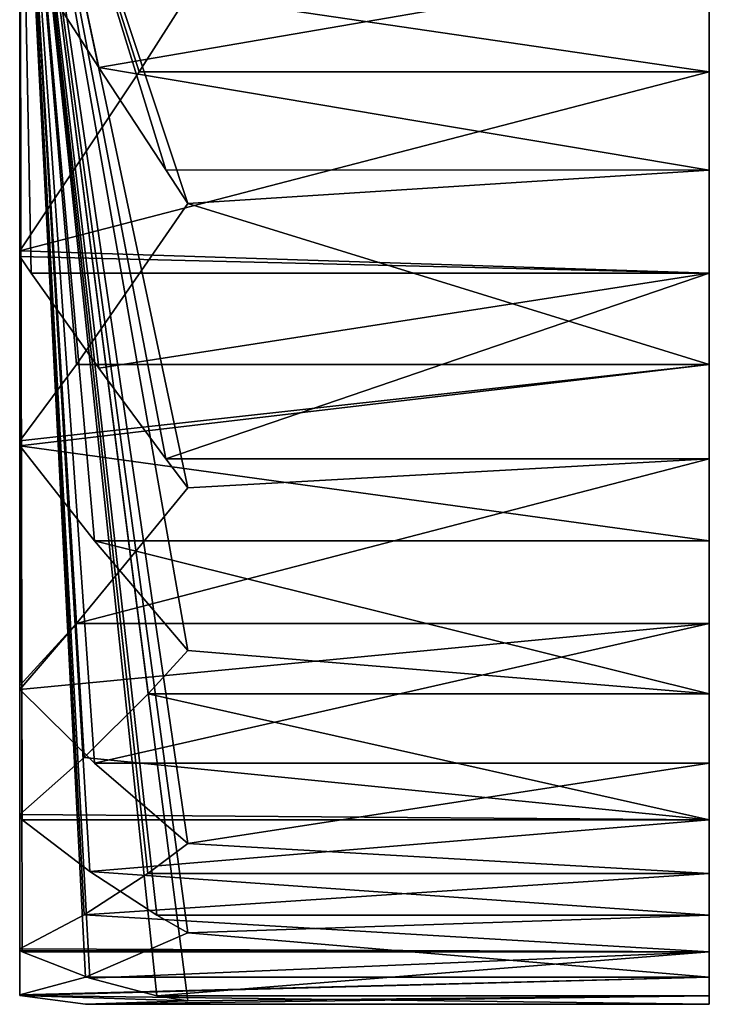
# Model space of a CAD drawing. Header units: millimetres. Extents: x 0 to 281, y 0 to 118.
# Tile 4 of 54: x 105.72 to 111.25, y 13.46 to 21.35. Entities that reach past the tile are written whole.
import ezdxf

# ---------------------------------------------------------------- set-up
doc = ezdxf.new("R2010")
doc.units = ezdxf.units.MM
doc.header["$LTSCALE"] = 25.4
doc.layers.get('0').update_dxf_attribs({"true_color": 0xff5454})

# ---------------------------------------------------------------- blocks, each defined once
blk = doc.blocks.new('WHEEL-LUX-I-8430.STL')
at = {"color": 0}
mesh = blk.add_polyface(dxfattribs=at)
corners = [(-81.3891, 144.9223, -0.3461), (-81.3891, 145.071, 3.1071), (-81.3891, 144.8536, 1.3867), (-81.3891, 145.2753, -2.044), (-81.3891, 145.5686, 4.7684), (-81.3891, 145.903, -3.6606), (-81.3891, 146.3329, 6.325), (-81.3891, 146.7881, -5.1518), (-81.3891, 147.343, 7.7347), (-81.3891, 147.9067, -6.4771), (-81.3891, 148.5713, 8.9588), (-81.3891, 149.2281, -7.6001), (-81.3891, 149.9843, 9.9641), (-81.3891, 150.7163, -8.4903), (-81.3891, 151.5436, 10.7231), (-81.3891, 152.3308, -9.1234), (-81.3891, 153.2065, 11.2151), (-81.3891, 154.0275, -9.4822), (-81.3891, 154.9277, 11.4267), (-81.3891, 155.76, -9.5568), (-81.3891, 156.6603, 11.3521), (-81.3891, 157.4812, -9.3452), (-81.3891, 158.3569, 10.9934), (-81.3891, 159.1441, -8.8532), (-81.3891, 159.9714, 10.3603), (-81.3891, 160.7034, -8.0942), (-81.3891, 161.4596, 9.4701), (-81.3891, 162.1164, -7.0889), (-81.3891, 162.781, 8.347), (-81.3891, 163.3447, -5.8647), (-81.3891, 163.8996, 7.0218), (-81.3891, 164.3548, -4.4551), (-81.3891, 164.7848, 5.5306), (-81.3891, 165.1191, -2.8984), (-81.3891, 165.4124, 3.914), (-81.3891, 165.6167, -1.2372), (-81.3891, 165.7654, 2.2161), (-81.3891, 165.8341, 0.4833)]
mesh.append_faces([[corners[k] for k in face] for face in [(0, 1, 2), (36, 35, 37)]], dxfattribs={"vtx0": -1, "color": 0})
mesh.append_faces([[corners[k] for k in face] for face in [(1, 3, 4), (4, 5, 6), (6, 7, 8), (8, 9, 10), (10, 11, 12), (12, 13, 14), (14, 15, 16), (16, 17, 18), (18, 19, 20), (20, 21, 22), (22, 23, 24), (24, 25, 26), (26, 27, 28), (28, 29, 30), (30, 31, 32), (32, 33, 34), (34, 35, 36)]], dxfattribs={"vtx0": -1, "vtx1": -1, "color": 0})
mesh.append_faces([[corners[k] for k in face] for face in [(1, 0, 3), (4, 3, 5), (6, 5, 7), (8, 7, 9), (10, 9, 11), (12, 11, 13), (14, 13, 15), (16, 15, 17), (18, 17, 19), (20, 19, 21), (22, 21, 23), (24, 23, 25), (26, 25, 27), (28, 27, 29), (30, 29, 31), (32, 31, 33), (34, 33, 35)]], dxfattribs={"vtx0": -1, "vtx2": -1, "color": 0})
mesh = blk.add_polyface(dxfattribs=at)
corners = [(-86.9185, 155.3439, 0.935), (-86.9185, 150.8952, -8.576), (-86.9185, 150.8504, -8.555)]
mesh.append_faces([[corners[k] for k in face] for face in [(0, 1, 2)]], dxfattribs={"color": 0})
mesh = blk.add_polyface(dxfattribs=at)
corners = [(-86.9185, 155.3439, 0.935), (-86.9185, 147.4113, -5.9443), (-86.9185, 147.379, -5.9069)]
mesh.append_faces([[corners[k] for k in face] for face in [(0, 1, 2)]], dxfattribs={"color": 0})
mesh = blk.add_polyface(dxfattribs=at)
corners = [(-86.9185, 155.3439, 0.935), (-86.9185, 145.2991, -2.1231), (-86.9185, 145.2848, -2.0758)]
mesh.append_faces([[corners[k] for k in face] for face in [(0, 1, 2)]], dxfattribs={"color": 0})
mesh = blk.add_polyface(dxfattribs=at)
corners = [(-86.9185, 155.3439, 0.935), (-86.9185, 144.9236, 2.2268), (-86.9185, 144.9298, 2.2759)]
mesh.append_faces([[corners[k] for k in face] for face in [(0, 1, 2)]], dxfattribs={"color": 0})
mesh = blk.add_polyface(dxfattribs=at)
corners = [(-86.9185, 155.3439, 0.935), (-86.9185, 146.35, 6.3534), (-86.9185, 146.3756, 6.3958)]
mesh.append_faces([[corners[k] for k in face] for face in [(0, 1, 2)]], dxfattribs={"color": 0})
mesh = blk.add_polyface(dxfattribs=at)
corners = [(-86.9185, 155.3439, 0.935), (-86.9185, 149.3314, 9.5431), (-86.9185, 149.372, 9.5714)]
mesh.append_faces([[corners[k] for k in face] for face in [(0, 1, 2)]], dxfattribs={"color": 0})
mesh = blk.add_polyface(dxfattribs=at)
corners = [(-85.7472, 151.5441, 10.7233), (-86.9185, 155.3439, 0.935), (-85.5695, 151.2753, 10.6147), (-86.284, 152.3649, 11.0035), (-86.8255, 153.2065, 11.2151), (-86.9185, 153.3525, 11.2444)]
mesh.append_faces([[corners[k] for k in face] for face in [(0, 1, 2), (1, 4, 5)]], dxfattribs={"vtx0": -1, "color": 0})
mesh.append_faces([[corners[k] for k in face] for face in [(1, 0, 3), (1, 3, 4)]], dxfattribs={"vtx0": -1, "vtx2": -1, "color": 0})
mesh = blk.add_polyface(dxfattribs=at)
corners = [(-86.4642, 149.9843, 9.9641), (-86.9185, 155.3439, 0.935), (-86.9185, 149.372, 9.5714), (-85.5695, 151.2753, 10.6147)]
mesh.append_faces([[corners[k] for k in face] for face in [(0, 1, 2), (1, 0, 3)]], dxfattribs={"vtx0": -1, "color": 0})
mesh = blk.add_polyface(dxfattribs=at)
corners = [(-86.32, 148.5713, 8.9588), (-86.9185, 155.3439, 0.935), (-85.5695, 147.69, 8.123), (-86.9185, 149.3314, 9.5431)]
mesh.append_faces([[corners[k] for k in face] for face in [(0, 1, 2), (1, 0, 3)]], dxfattribs={"vtx0": -1, "color": 0})
mesh = blk.add_polyface(dxfattribs=at)
corners = [(-86.4024, 146.8329, 7.0843), (-86.9185, 155.3439, 0.935), (-86.9185, 146.3756, 6.3958), (-85.8895, 147.343, 7.7347), (-85.5695, 147.69, 8.123)]
mesh.append_faces([[corners[k] for k in face] for face in [(0, 1, 2), (1, 3, 4)]], dxfattribs={"vtx0": -1, "color": 0})
mesh.append_faces([[corners[k] for k in face] for face in [(1, 0, 3)]], dxfattribs={"vtx0": -1, "vtx2": -1, "color": 0})
mesh = blk.add_polyface(dxfattribs=at)
corners = [(-85.8186, 145.5689, 4.769), (-86.9185, 155.3439, 0.935), (-85.5695, 145.428, 4.3885), (-86.356, 145.9186, 5.5625), (-86.8978, 146.3329, 6.325), (-86.9185, 146.35, 6.3534)]
mesh.append_faces([[corners[k] for k in face] for face in [(0, 1, 2), (1, 4, 5)]], dxfattribs={"vtx0": -1, "color": 0})
mesh.append_faces([[corners[k] for k in face] for face in [(1, 0, 3), (1, 3, 4)]], dxfattribs={"vtx0": -1, "vtx2": -1, "color": 0})
mesh = blk.add_polyface(dxfattribs=at)
corners = [(-86.3921, 145.071, 3.1071), (-86.9185, 155.3439, 0.935), (-86.9185, 144.9298, 2.2759), (-85.5695, 145.428, 4.3885)]
mesh.append_faces([[corners[k] for k in face] for face in [(0, 1, 2), (1, 0, 3)]], dxfattribs={"vtx0": -1, "color": 0})
mesh = blk.add_polyface(dxfattribs=at)
corners = [(-86.9185, 144.9236, 2.2268), (-85.5695, 144.8806, 0.0568), (-86.3921, 144.8536, 1.3867), (-86.9185, 155.3439, 0.935)]
mesh.append_faces([[corners[k] for k in face] for face in [(0, 1, 2), (1, 0, 3)]], dxfattribs={"vtx0": -1, "color": 0})
mesh = blk.add_polyface(dxfattribs=at)
corners = [(-86.9185, 155.3439, 0.935), (-85.8181, 144.9223, -0.3461), (-85.5695, 144.8806, 0.0568), (-86.356, 145.0637, -1.2024), (-86.8978, 145.2753, -2.044), (-86.9185, 145.2848, -2.0758)]
mesh.append_faces([[corners[k] for k in face] for face in [(0, 1, 2), (4, 0, 5)]], dxfattribs={"vtx0": -1, "color": 0})
mesh.append_faces([[corners[k] for k in face] for face in [(1, 0, 3), (3, 0, 4)]], dxfattribs={"vtx0": -1, "vtx1": -1, "color": 0})
mesh = blk.add_polyface(dxfattribs=at)
corners = [(-86.9185, 155.3439, 0.935), (-86.4024, 145.5707, -2.9038), (-86.9185, 145.2991, -2.1231), (-85.89, 145.9026, -3.6598), (-85.5695, 146.1424, -4.1231)]
mesh.append_faces([[corners[k] for k in face] for face in [(0, 1, 2), (3, 0, 4)]], dxfattribs={"vtx0": -1, "color": 0})
mesh.append_faces([[corners[k] for k in face] for face in [(1, 0, 3)]], dxfattribs={"vtx0": -1, "vtx1": -1, "color": 0})
mesh = blk.add_polyface(dxfattribs=at)
corners = [(-86.9185, 155.3439, 0.935), (-86.32, 146.7881, -5.1518), (-85.5695, 146.1424, -4.1231), (-86.9185, 147.379, -5.9069)]
mesh.append_faces([[corners[k] for k in face] for face in [(0, 1, 2), (1, 0, 3)]], dxfattribs={"vtx0": -1, "color": 0})
mesh = blk.add_polyface(dxfattribs=at)
corners = [(-86.9185, 155.3439, 0.935), (-86.4642, 147.9067, -6.4771), (-86.9185, 147.4113, -5.9443), (-85.5695, 148.9952, -7.4283)]
mesh.append_faces([[corners[k] for k in face] for face in [(0, 1, 2), (1, 0, 3)]], dxfattribs={"vtx0": -1, "color": 0})
mesh = blk.add_polyface(dxfattribs=at)
corners = [(-86.9185, 155.3439, 0.935), (-85.7469, 149.2281, -7.6001), (-85.5695, 148.9952, -7.4283), (-86.284, 149.9538, -8.076), (-86.8255, 150.7164, -8.4903), (-86.9185, 150.8504, -8.555)]
mesh.append_faces([[corners[k] for k in face] for face in [(0, 1, 2), (4, 0, 5)]], dxfattribs={"vtx0": -1, "color": 0})
mesh.append_faces([[corners[k] for k in face] for face in [(1, 0, 3), (3, 0, 4)]], dxfattribs={"vtx0": -1, "vtx1": -1, "color": 0})
mesh = blk.add_polyface(dxfattribs=at)
corners = [(-86.9185, 155.3439, 0.935), (-85.961, 152.3308, -9.1234), (-86.9185, 150.8952, -8.576), (-85.5695, 152.9458, -9.2875)]
mesh.append_faces([[corners[k] for k in face] for face in [(0, 1, 2), (1, 0, 3)]], dxfattribs={"vtx0": -1, "color": 0})
mesh = blk.add_polyface(dxfattribs=at)
corners = [(-81.3891, 152.3308, -9.1234), (-85.5695, 152.9458, -9.2875), (-81.3891, 154.0275, -9.4822)]
mesh.append_faces([[corners[k] for k in face] for face in [(0, 1, 2)]], dxfattribs={"color": 0})
mesh = blk.add_polyface(dxfattribs=at)
corners = [(-81.3891, 153.2065, 11.2151), (-86.8255, 153.2065, 11.2151), (-86.284, 152.3649, 11.0035)]
mesh.append_faces([[corners[k] for k in face] for face in [(0, 1, 2)]], dxfattribs={"color": 0})
mesh = blk.add_polyface(dxfattribs=at)
corners = [(-81.3891, 153.2065, 11.2151), (-86.284, 152.3649, 11.0035), (-81.3891, 151.5436, 10.7231)]
mesh.append_faces([[corners[k] for k in face] for face in [(0, 1, 2)]], dxfattribs={"color": 0})
mesh = blk.add_polyface(dxfattribs=at)
corners = [(-81.3891, 152.3308, -9.1234), (-85.961, 152.3308, -9.1234), (-85.5695, 152.9458, -9.2875)]
mesh.append_faces([[corners[k] for k in face] for face in [(0, 1, 2)]], dxfattribs={"color": 0})
mesh = blk.add_polyface(dxfattribs=at)
corners = [(-81.3891, 150.7163, -8.4903), (-86.9185, 150.8952, -8.576), (-81.3891, 152.3308, -9.1234)]
mesh.append_faces([[corners[k] for k in face] for face in [(0, 1, 2)]], dxfattribs={"color": 0})
mesh = blk.add_polyface(dxfattribs=at)
corners = [(-81.3891, 152.3308, -9.1234), (-86.9185, 150.8952, -8.576), (-85.961, 152.3308, -9.1234)]
mesh.append_faces([[corners[k] for k in face] for face in [(0, 1, 2)]], dxfattribs={"color": 0})
mesh = blk.add_polyface(dxfattribs=at)
corners = [(-81.3891, 151.5436, 10.7231), (-86.284, 152.3649, 11.0035), (-85.7472, 151.5441, 10.7233)]
mesh.append_faces([[corners[k] for k in face] for face in [(0, 1, 2)]], dxfattribs={"color": 0})
mesh = blk.add_polyface(dxfattribs=at)
corners = [(-81.3891, 151.5436, 10.7231), (-85.7472, 151.5441, 10.7233), (-85.5695, 151.2753, 10.6147)]
mesh.append_faces([[corners[k] for k in face] for face in [(0, 1, 2)]], dxfattribs={"color": 0})
mesh = blk.add_polyface(dxfattribs=at)
corners = [(-81.3891, 151.5436, 10.7231), (-85.5695, 151.2753, 10.6147), (-81.3891, 149.9843, 9.9641)]
mesh.append_faces([[corners[k] for k in face] for face in [(0, 1, 2)]], dxfattribs={"color": 0})
mesh = blk.add_polyface(dxfattribs=at)
corners = [(-81.3891, 149.9843, 9.9641), (-85.5695, 151.2753, 10.6147), (-86.4642, 149.9843, 9.9641)]
mesh.append_faces([[corners[k] for k in face] for face in [(0, 1, 2)]], dxfattribs={"color": 0})
mesh = blk.add_polyface(dxfattribs=at)
corners = [(-81.3891, 150.7163, -8.4903), (-86.9185, 150.8504, -8.555), (-86.9185, 150.8952, -8.576)]
mesh.append_faces([[corners[k] for k in face] for face in [(0, 1, 2)]], dxfattribs={"color": 0})
mesh = blk.add_polyface(dxfattribs=at)
corners = [(-81.3891, 150.7163, -8.4903), (-86.8255, 150.7164, -8.4903), (-86.9185, 150.8504, -8.555)]
mesh.append_faces([[corners[k] for k in face] for face in [(0, 1, 2)]], dxfattribs={"color": 0})
mesh = blk.add_polyface(dxfattribs=at)
corners = [(-81.3891, 150.7163, -8.4903), (-86.284, 149.9538, -8.076), (-86.8255, 150.7164, -8.4903)]
mesh.append_faces([[corners[k] for k in face] for face in [(0, 1, 2)]], dxfattribs={"color": 0})
mesh = blk.add_polyface(dxfattribs=at)
corners = [(-81.3891, 150.7163, -8.4903), (-85.7469, 149.2281, -7.6001), (-86.284, 149.9538, -8.076)]
mesh.append_faces([[corners[k] for k in face] for face in [(0, 1, 2)]], dxfattribs={"color": 0})
mesh = blk.add_polyface(dxfattribs=at)
corners = [(-81.3891, 149.2281, -7.6001), (-85.7469, 149.2281, -7.6001), (-81.3891, 150.7163, -8.4903)]
mesh.append_faces([[corners[k] for k in face] for face in [(0, 1, 2)]], dxfattribs={"color": 0})
mesh = blk.add_polyface(dxfattribs=at)
corners = [(-81.3891, 149.9843, 9.9641), (-86.4642, 149.9843, 9.9641), (-86.9185, 149.372, 9.5714)]
mesh.append_faces([[corners[k] for k in face] for face in [(0, 1, 2)]], dxfattribs={"color": 0})
mesh = blk.add_polyface(dxfattribs=at)
corners = [(-81.3891, 149.9843, 9.9641), (-86.9185, 149.372, 9.5714), (-86.9185, 149.3314, 9.5431)]
mesh.append_faces([[corners[k] for k in face] for face in [(0, 1, 2)]], dxfattribs={"color": 0})
mesh = blk.add_polyface(dxfattribs=at)
corners = [(-81.3891, 149.9843, 9.9641), (-86.9185, 149.3314, 9.5431), (-81.3891, 148.5713, 8.9588)]
mesh.append_faces([[corners[k] for k in face] for face in [(0, 1, 2)]], dxfattribs={"color": 0})
mesh = blk.add_polyface(dxfattribs=at)
corners = [(-81.3891, 148.5713, 8.9588), (-86.9185, 149.3314, 9.5431), (-86.32, 148.5713, 8.9588)]
mesh.append_faces([[corners[k] for k in face] for face in [(0, 1, 2)]], dxfattribs={"color": 0})
mesh = blk.add_polyface(dxfattribs=at)
corners = [(-81.3891, 147.9067, -6.4771), (-86.4642, 147.9067, -6.4771), (-81.3891, 149.2281, -7.6001)]
mesh.append_faces([[corners[k] for k in face] for face in [(0, 1, 2)]], dxfattribs={"color": 0})
mesh = blk.add_polyface(dxfattribs=at)
corners = [(-81.3891, 149.2281, -7.6001), (-86.4642, 147.9067, -6.4771), (-85.5695, 148.9952, -7.4283)]
mesh.append_faces([[corners[k] for k in face] for face in [(0, 1, 2)]], dxfattribs={"color": 0})
mesh = blk.add_polyface(dxfattribs=at)
corners = [(-81.3891, 149.2281, -7.6001), (-85.5695, 148.9952, -7.4283), (-85.7469, 149.2281, -7.6001)]
mesh.append_faces([[corners[k] for k in face] for face in [(0, 1, 2)]], dxfattribs={"color": 0})
mesh = blk.add_polyface(dxfattribs=at)
corners = [(-81.3891, 148.5713, 8.9588), (-86.32, 148.5713, 8.9588), (-81.3891, 147.343, 7.7347)]
mesh.append_faces([[corners[k] for k in face] for face in [(0, 1, 2)]], dxfattribs={"color": 0})
mesh = blk.add_polyface(dxfattribs=at)
corners = [(-81.3891, 147.343, 7.7347), (-86.32, 148.5713, 8.9588), (-85.5695, 147.69, 8.123)]
mesh.append_faces([[corners[k] for k in face] for face in [(0, 1, 2)]], dxfattribs={"color": 0})
mesh = blk.add_polyface(dxfattribs=at)
corners = [(-86.9185, 147.379, -5.9069), (-86.9185, 147.4113, -5.9443), (-86.4642, 147.9067, -6.4771)]
mesh.append_faces([[corners[k] for k in face] for face in [(0, 1, 2)]], dxfattribs={"color": 0})
mesh = blk.add_polyface(dxfattribs=at)
corners = [(-86.9185, 147.379, -5.9069), (-86.4642, 147.9067, -6.4771), (-81.3891, 147.9067, -6.4771)]
mesh.append_faces([[corners[k] for k in face] for face in [(0, 1, 2)]], dxfattribs={"color": 0})
mesh = blk.add_polyface(dxfattribs=at)
corners = [(-86.32, 146.7881, -5.1518), (-86.9185, 147.379, -5.9069), (-81.3891, 147.9067, -6.4771)]
mesh.append_faces([[corners[k] for k in face] for face in [(0, 1, 2)]], dxfattribs={"color": 0})
mesh = blk.add_polyface(dxfattribs=at)
corners = [(-86.32, 146.7881, -5.1518), (-81.3891, 147.9067, -6.4771), (-81.3891, 146.7881, -5.1518)]
mesh.append_faces([[corners[k] for k in face] for face in [(0, 1, 2)]], dxfattribs={"color": 0})
mesh = blk.add_polyface(dxfattribs=at)
corners = [(-85.5695, 147.69, 8.123), (-85.8895, 147.343, 7.7347), (-81.3891, 147.343, 7.7347)]
mesh.append_faces([[corners[k] for k in face] for face in [(0, 1, 2)]], dxfattribs={"color": 0})
mesh = blk.add_polyface(dxfattribs=at)
corners = [(-85.8895, 147.343, 7.7347), (-86.4024, 146.8329, 7.0843), (-81.3891, 146.3329, 6.325)]
mesh.append_faces([[corners[k] for k in face] for face in [(0, 1, 2)]], dxfattribs={"color": 0})
mesh = blk.add_polyface(dxfattribs=at)
corners = [(-85.8895, 147.343, 7.7347), (-81.3891, 146.3329, 6.325), (-81.3891, 147.343, 7.7347)]
mesh.append_faces([[corners[k] for k in face] for face in [(0, 1, 2)]], dxfattribs={"color": 0})
mesh = blk.add_polyface(dxfattribs=at)
corners = [(-86.4024, 146.8329, 7.0843), (-86.9185, 146.3756, 6.3958), (-81.3891, 146.3329, 6.325)]
mesh.append_faces([[corners[k] for k in face] for face in [(0, 1, 2)]], dxfattribs={"color": 0})
mesh = blk.add_polyface(dxfattribs=at)
corners = [(-85.5695, 146.1424, -4.1231), (-86.32, 146.7881, -5.1518), (-81.3891, 146.7881, -5.1518)]
mesh.append_faces([[corners[k] for k in face] for face in [(0, 1, 2)]], dxfattribs={"color": 0})
mesh = blk.add_polyface(dxfattribs=at)
corners = [(-81.3891, 145.903, -3.6606), (-85.5695, 146.1424, -4.1231), (-81.3891, 146.7881, -5.1518)]
mesh.append_faces([[corners[k] for k in face] for face in [(0, 1, 2)]], dxfattribs={"color": 0})
mesh = blk.add_polyface(dxfattribs=at)
corners = [(-86.9185, 146.3756, 6.3958), (-86.8978, 146.3329, 6.325), (-81.3891, 146.3329, 6.325)]
mesh.append_faces([[corners[k] for k in face] for face in [(0, 1, 2)]], dxfattribs={"color": 0})
mesh = blk.add_polyface(dxfattribs=at)
corners = [(-86.8978, 146.3329, 6.325), (-86.356, 145.9186, 5.5625), (-81.3891, 146.3329, 6.325)]
mesh.append_faces([[corners[k] for k in face] for face in [(0, 1, 2)]], dxfattribs={"color": 0})
mesh = blk.add_polyface(dxfattribs=at)
corners = [(-81.3891, 146.3329, 6.325), (-86.356, 145.9186, 5.5625), (-81.3891, 145.5686, 4.7684)]
mesh.append_faces([[corners[k] for k in face] for face in [(0, 1, 2)]], dxfattribs={"color": 0})
mesh = blk.add_polyface(dxfattribs=at)
corners = [(-85.89, 145.9026, -3.6598), (-85.5695, 146.1424, -4.1231), (-81.3891, 145.903, -3.6606)]
mesh.append_faces([[corners[k] for k in face] for face in [(0, 1, 2)]], dxfattribs={"color": 0})
mesh = blk.add_polyface(dxfattribs=at)
corners = [(-86.356, 145.9186, 5.5625), (-85.8186, 145.5689, 4.769), (-81.3891, 145.5686, 4.7684)]
mesh.append_faces([[corners[k] for k in face] for face in [(0, 1, 2)]], dxfattribs={"color": 0})
mesh = blk.add_polyface(dxfattribs=at)
corners = [(-81.3891, 145.2753, -2.044), (-86.4024, 145.5707, -2.9038), (-81.3891, 145.903, -3.6606)]
mesh.append_faces([[corners[k] for k in face] for face in [(0, 1, 2)]], dxfattribs={"color": 0})
mesh = blk.add_polyface(dxfattribs=at)
corners = [(-86.4024, 145.5707, -2.9038), (-85.89, 145.9026, -3.6598), (-81.3891, 145.903, -3.6606)]
mesh.append_faces([[corners[k] for k in face] for face in [(0, 1, 2)]], dxfattribs={"color": 0})
mesh = blk.add_polyface(dxfattribs=at)
corners = [(-81.3891, 145.2753, -2.044), (-86.9185, 145.2991, -2.1231), (-86.4024, 145.5707, -2.9038)]
mesh.append_faces([[corners[k] for k in face] for face in [(0, 1, 2)]], dxfattribs={"color": 0})
mesh = blk.add_polyface(dxfattribs=at)
corners = [(-85.8186, 145.5689, 4.769), (-85.5695, 145.428, 4.3885), (-81.3891, 145.5686, 4.7684)]
mesh.append_faces([[corners[k] for k in face] for face in [(0, 1, 2)]], dxfattribs={"color": 0})
mesh = blk.add_polyface(dxfattribs=at)
corners = [(-81.3891, 145.5686, 4.7684), (-85.5695, 145.428, 4.3885), (-81.3891, 145.071, 3.1071)]
mesh.append_faces([[corners[k] for k in face] for face in [(0, 1, 2)]], dxfattribs={"color": 0})
mesh = blk.add_polyface(dxfattribs=at)
corners = [(-85.5695, 145.428, 4.3885), (-86.3921, 145.071, 3.1071), (-81.3891, 145.071, 3.1071)]
mesh.append_faces([[corners[k] for k in face] for face in [(0, 1, 2)]], dxfattribs={"color": 0})
mesh = blk.add_polyface(dxfattribs=at)
corners = [(-81.3891, 145.2753, -2.044), (-86.9185, 145.2848, -2.0758), (-86.9185, 145.2991, -2.1231)]
mesh.append_faces([[corners[k] for k in face] for face in [(0, 1, 2)]], dxfattribs={"color": 0})
mesh = blk.add_polyface(dxfattribs=at)
corners = [(-81.3891, 145.2753, -2.044), (-86.8978, 145.2753, -2.044), (-86.9185, 145.2848, -2.0758)]
mesh.append_faces([[corners[k] for k in face] for face in [(0, 1, 2)]], dxfattribs={"color": 0})
mesh = blk.add_polyface(dxfattribs=at)
corners = [(-86.356, 145.0637, -1.2024), (-86.8978, 145.2753, -2.044), (-81.3891, 145.2753, -2.044)]
mesh.append_faces([[corners[k] for k in face] for face in [(0, 1, 2)]], dxfattribs={"color": 0})
mesh = blk.add_polyface(dxfattribs=at)
corners = [(-85.8181, 144.9223, -0.3461), (-86.356, 145.0637, -1.2024), (-81.3891, 145.2753, -2.044)]
mesh.append_faces([[corners[k] for k in face] for face in [(0, 1, 2)]], dxfattribs={"color": 0})
mesh = blk.add_polyface(dxfattribs=at)
corners = [(-85.8181, 144.9223, -0.3461), (-81.3891, 145.2753, -2.044), (-81.3891, 144.9223, -0.3461)]
mesh.append_faces([[corners[k] for k in face] for face in [(0, 1, 2)]], dxfattribs={"color": 0})
mesh = blk.add_polyface(dxfattribs=at)
corners = [(-86.3921, 145.071, 3.1071), (-86.9185, 144.9298, 2.2759), (-81.3891, 145.071, 3.1071)]
mesh.append_faces([[corners[k] for k in face] for face in [(0, 1, 2)]], dxfattribs={"color": 0})
mesh = blk.add_polyface(dxfattribs=at)
corners = [(-81.3891, 145.071, 3.1071), (-86.9185, 144.9236, 2.2268), (-81.3891, 144.8536, 1.3867), (-86.9185, 144.9298, 2.2759)]
mesh.append_faces([[corners[k] for k in face] for face in [(0, 1, 2), (1, 0, 3)]], dxfattribs={"vtx0": -1, "color": 0})
mesh = blk.add_polyface(dxfattribs=at)
corners = [(-86.9185, 144.9236, 2.2268), (-86.3921, 144.8536, 1.3867), (-81.3891, 144.8536, 1.3867)]
mesh.append_faces([[corners[k] for k in face] for face in [(0, 1, 2)]], dxfattribs={"color": 0})
mesh = blk.add_polyface(dxfattribs=at)
corners = [(-86.3921, 144.8536, 1.3867), (-81.3891, 144.9223, -0.3461), (-81.3891, 144.8536, 1.3867)]
mesh.append_faces([[corners[k] for k in face] for face in [(0, 1, 2)]], dxfattribs={"color": 0})
mesh = blk.add_polyface(dxfattribs=at)
corners = [(-86.3921, 144.8536, 1.3867), (-85.5695, 144.8806, 0.0568), (-81.3891, 144.9223, -0.3461)]
mesh.append_faces([[corners[k] for k in face] for face in [(0, 1, 2)]], dxfattribs={"color": 0})
mesh = blk.add_polyface(dxfattribs=at)
corners = [(-85.5695, 144.8806, 0.0568), (-85.8181, 144.9223, -0.3461), (-81.3891, 144.9223, -0.3461)]
mesh.append_faces([[corners[k] for k in face] for face in [(0, 1, 2)]], dxfattribs={"color": 0})

msp = doc.modelspace()

# ---------------------------------------------------------------- block references
at = {"color": 0}
msp.add_blockref('WHEEL-LUX-I-8430.STL', (192.6372, -131.3939, 1016.9448), dxfattribs=at)

doc.saveas('drawing.dxf')
